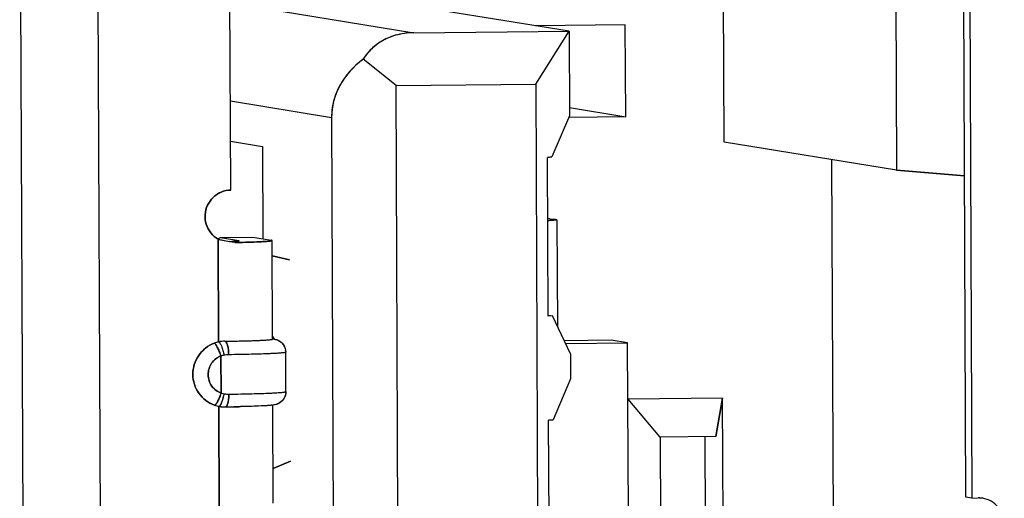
# Model space of a CAD drawing. Header units: millimetres. Extents: x 0 to 1750, y -1720 to 477.
# Tile 25 of 256: x 336.39 to 343.88, y -968.19 to -964.54. Entities that reach past the tile are written whole.
import ezdxf

# ---------------------------------------------------------------- set-up
doc = ezdxf.new("R2010")
doc.units = ezdxf.units.MM
doc.header["$LTSCALE"] = 92.51
for name, color, linetype in [('101304998_DXF_CONTINUOUS_LINE', 7, 'CONTINUOUS'), ('_101304998_1DXF_CONTINUOUS_LINE', 7, 'CONTINUOUS'), ('MANIFOLD_SOLDXF_CONTINUOUS_LINE', 7, 'CONTINUOUS')]:
    doc.layers.add(name, color=color, linetype=linetype)

msp = doc.modelspace()

# ---------------------------------------------------------------- linework, layer by layer
at = {"layer": '101304998_DXF_CONTINUOUS_LINE'}
for p, q in [((336.3883, -962.9587), (336.4523, -977.5518)), ((337.0426, -977.5459), (336.9786, -962.9528)), ((337.9948, -965.8415), (337.9854, -963.6925)), ((343.5882, -968.1772), (343.5683, -963.6369)), ((343.613, -963.6367), (343.6329, -968.1845)), ((343.0515, -963.8662), (343.0595, -965.6904)), ((341.7475, -965.4763), (341.7425, -964.3297)), ((337.9886, -964.4159), (339.388, -964.6443)), ((340.5686, -964.6326), (339.0845, -964.3904)), ((340.9959, -964.5841), (340.3131, -964.5909)), ((340.999, -965.2838), (340.9959, -964.5841)), ((339.388, -964.6443), (340.5686, -964.6326)), ((340.3142, -965.0353), (340.5686, -964.6326)), ((340.5686, -964.6326), (340.5714, -965.2773)), ((339.2516, -965.0459), (339.0017, -964.8456)), ((339.2516, -965.0459), (340.3142, -965.0353)), ((339.2969, -975.381), (339.2516, -965.0459)), ((340.3142, -965.0353), (340.3595, -975.3704)), ((338.7611, -965.2902), (337.9919, -965.1647)), ((340.5711, -965.2139), (340.999, -965.2838)), ((338.7611, -965.2902), (338.8041, -975.1056)), ((340.5714, -965.2773), (340.438, -965.5892)), ((340.999, -965.2838), (340.5715, -965.288)), ((337.9932, -965.4695), (338.2359, -965.5092)), ((343.0595, -965.6904), (341.7475, -965.4763)), ((338.2359, -965.5092), (338.239, -966.2127)), ((340.438, -965.5892), (340.4043, -965.5922)), ((340.4096, -966.8016), (340.4043, -965.5922)), ((342.5648, -965.6096), (342.5775, -968.5116)), ((343.5775, -965.732), (343.0595, -965.6904)), ((340.4222, -966.0599), (340.4439, -966.0613)), ((340.4755, -966.0658), (340.4757, -966.066)), ((340.4761, -966.0665), (340.4796, -966.8756)), ((337.8964, -966.2118), (337.9167, -966.2027)), ((337.9015, -966.997), (337.8981, -966.2155)), ((337.8981, -966.2155), (337.9841, -966.2323)), ((337.9167, -966.2027), (338.1627, -966.2003)), ((337.9167, -966.2027), (338.0547, -966.2252)), ((338.0547, -966.2252), (338.0581, -966.2261)), ((338.1627, -966.2003), (338.3006, -966.2228)), ((338.3083, -966.2261), (338.3087, -966.2255)), ((338.312, -966.9751), (338.3087, -966.2255)), ((338.4423, -966.3713), (338.3092, -966.3408)), ((340.4432, -966.7986), (340.4096, -966.8016)), ((340.4109, -966.7933), (340.4432, -966.7986)), ((340.5793, -967.0864), (340.4432, -966.7986)), ((338.0836, -966.9889), (338.1602, -966.9867)), ((338.3124, -966.9724), (338.3205, -966.9737)), ((340.8883, -966.9841), (340.5326, -966.9877)), ((341.0136, -967.0046), (340.8883, -966.9841)), ((340.5428, -967.0093), (341.0136, -967.0046)), ((341.0193, -968.304), (341.0136, -967.0046)), ((337.9211, -967.3861), (337.9199, -967.1034)), ((338.4137, -967.3745), (338.4124, -967.0746)), ((340.5793, -967.0864), (340.5802, -967.2763)), ((340.5802, -967.2763), (340.4467, -967.5882)), ((341.7364, -967.4255), (341.0182, -967.4327)), ((341.261, -967.7208), (341.0182, -967.4327)), ((341.7364, -967.4255), (341.684, -967.7166)), ((341.7428, -968.8748), (341.7364, -967.4255)), ((337.9071, -968.2681), (337.9037, -967.4866)), ((337.9133, -967.4806), (337.9169, -967.4755)), ((338.3175, -968.2245), (338.3142, -967.4749)), ((340.4467, -967.5882), (340.413, -967.5913)), ((340.4183, -968.8007), (340.413, -967.5913)), ((341.684, -967.7166), (341.261, -967.7208)), ((341.261, -967.7208), (341.2798, -972.0188)), ((341.6085, -968.8529), (341.6035, -967.7174)), ((338.3163, -967.9586), (338.449, -967.905)), ((343.6329, -968.1845), (343.5882, -968.1772)), ((343.6329, -968.1845), (343.6821, -968.184))]:
    msp.add_line(p, q, dxfattribs=at)
for centre, radius, start, end in [((340.3217, -967.8702), 1.8131, 86.82219, 87.30505), ((335.6462, -977.9951), 11.9928, 78.56114, 78.75892), ((337.8118, -955.0052), 11.2373, 271.08562, 271.26274), ((337.9538, -967.2363), 0.245, 90.82419, 102.31255), ((338.1849, -967.063), 0.1673, 34.38979, 40.55821), ((338.2905, -967.1585), 0.1872, 79.59448, 80.79994), ((338.1777, -967.0681), 0.1761, 32.01941, 34.43174), ((337.9535, -967.2357), 0.2443, 102.27919, 110.2878), ((338.3129, -967.0751), 0.0995, 0.29149, 8.92015), ((337.9812, -967.3016), 0.2075, 100.50677, 107.19407), ((337.9811, -967.3009), 0.2068, 90.77263, 100.51355), ((337.9771, -967.1923), 0.2017, 253.89114, 260.75272), ((337.501, -967.3051), 0.4519, 347.29841, 348.99213), ((337.977, -967.1925), 0.2015, 260.7508, 270.73725), ((338.3136, -967.3749), 0.1001, 351.31845, 0.22133), ((337.9506, -967.249), 0.2422, 250.7795, 258.83432), ((337.9504, -967.2498), 0.2414, 258.83874, 260.83047), ((337.95, -967.252), 0.2392, 260.83079, 262.73819), ((337.9498, -967.2539), 0.2373, 262.73878, 264.30269), ((337.9496, -967.2555), 0.2356, 264.30288, 265.76931), ((337.9494, -967.2588), 0.2323, 265.76206, 270.74284), ((337.7672, -953.3219), 14.1705, 270.75263, 270.88659), ((337.7818, -954.2637), 13.2286, 270.88635, 271.02151), ((338.2721, -967.1801), 0.3004, 277.10029, 278.07104), ((343.684, -968.3744), 0.1904, 87.15184, 90.56318), ((343.6838, -968.3783), 0.1943, 80.68939, 87.14382)]:
    msp.add_arc(centre, radius, start, end, dxfattribs=at)
for major_axis, ratio, start_param, end_param in [((-0.5213, 0.5514), 0.737071, -0.599261, 0.186137), ((0.8263, -0.0697), 0.770184, 2.424456, 3.209854)]:
    msp.add_ellipse((339.5892, -965.3164), major_axis=major_axis, ratio=ratio, start_param=start_param, end_param=end_param, dxfattribs=at)
for points in [[(337.8603, -965.8971), (337.878, -965.88), (337.8992, -965.8659), (337.9219, -965.8565)], [(337.9219, -965.8565), (337.9448, -965.8469), (337.97, -965.8417), (337.9948, -965.8415)], [(337.8178, -965.9569), (337.8281, -965.9347), (337.8428, -965.9141), (337.8603, -965.8971)], [(337.8421, -966.1671), (337.8268, -966.1478), (337.815, -966.1252), (337.8078, -966.1016)], [(337.8981, -966.2155), (337.8767, -966.2032), (337.8574, -966.1865), (337.8421, -966.1671)], [(337.9211, -967.3861), (337.9158, -967.4017), (337.9098, -967.4171), (337.9029, -967.4321)], [(337.9317, -967.4414), (337.9358, -967.4293), (337.9391, -967.4169), (337.9419, -967.4045)], [(337.9759, -967.4448), (337.9787, -967.428), (337.9797, -967.411), (337.9796, -967.394)]]:
    msp.add_open_spline(points, degree=3, dxfattribs=at)
for points, knots in [([(337.8078, -966.1016), (337.8006, -966.0781), (337.7949, -966.028), (337.8075, -965.9792), (337.8178, -965.9569)], [0, 0, 0, 0, 0.499727, 1, 1, 1, 1]), ([(340.4761, -966.0665), (340.4761, -966.0681), (340.4673, -966.0689), (340.4568, -966.0713), (340.4337, -966.0728), (340.417, -966.074), (340.407, -966.0746)], [0, 0, 0, 0, 0.069298, 0.259805, 0.571468, 1, 1, 1, 1]), ([(340.4439, -966.0613), (340.4467, -966.0615), (340.4555, -966.0623), (340.4644, -966.0631), (340.4703, -966.0642)], [0, 0, 0, 0, 0.323241, 1, 1, 1, 1]), ([(340.4703, -966.0642), (340.4709, -966.0644), (340.4726, -966.0648), (340.4745, -966.0652), (340.4755, -966.0658)], [0, 0, 0, 0, 0.338923, 1, 1, 1, 1]), ([(338.056, -966.2277), (338.0498, -966.229), (338.0316, -966.2301), (338.0136, -966.2312), (338.0018, -966.2317)], [0, 0, 0, 0, 0.347955, 1, 1, 1, 1]), ([(338.0587, -966.2266), (338.0587, -966.2269), (338.0575, -966.2274), (338.0567, -966.2276), (338.056, -966.2277)], [0, 0, 0, 0, 0.294515, 1, 1, 1, 1]), ([(338.0594, -966.2398), (338.0927, -966.239), (338.1399, -966.2378), (338.199, -966.2355), (338.2346, -966.2339), (338.2633, -966.232), (338.2852, -966.2305), (338.2991, -966.2283), (338.3065, -966.2275), (338.3083, -966.2261)], [0, 0, 0, 0, 0.399857, 0.567991, 0.711296, 0.827637, 0.915274, 0.97297, 1, 1, 1, 1]), ([(338.3087, -966.2255), (338.3087, -966.2247), (338.3049, -966.2236), (338.3027, -966.2231), (338.3006, -966.2228)], [0, 0, 0, 0, 0.282859, 1, 1, 1, 1]), ([(337.9502, -966.9914), (337.9619, -966.9912), (338.0063, -966.9906), (338.0508, -966.9897), (338.0836, -966.9889)], [0, 0, 0, 0, 0.261276, 1, 1, 1, 1]), ([(337.9783, -967.0941), (337.9782, -967.0701), (337.9749, -967.037), (337.9642, -967.0028), (337.9545, -966.9918), (337.9502, -966.9914)], [0, 0, 0, 0, 0.654115, 0.881875, 1, 1, 1, 1]), ([(338.1602, -966.9867), (338.1659, -966.9865), (338.187, -966.9858), (338.2081, -966.9849), (338.2234, -966.9842)], [0, 0, 0, 0, 0.271409, 1, 1, 1, 1]), ([(338.2234, -966.9842), (338.2361, -966.9836), (338.2581, -966.9824), (338.2835, -966.9804), (338.2982, -966.9788), (338.3056, -966.9777), (338.3094, -966.9768), (338.312, -966.9757), (338.312, -966.9751)], [0, 0, 0, 0, 0.426491, 0.738727, 0.849823, 0.930192, 0.979595, 1, 1, 1, 1]), ([(338.3243, -966.9744), (338.3263, -966.9747), (338.3368, -966.9769), (338.3471, -966.9802), (338.355, -966.9841)], [0, 0, 0, 0, 0.181249, 1, 1, 1, 1]), ([(338.355, -966.9841), (338.369, -966.991), (338.3955, -967.0118), (338.4086, -967.0432), (338.4112, -967.0597)], [0, 0, 0, 0, 0.483419, 1, 1, 1, 1]), ([(337.8708, -967.4777), (337.8238, -967.4613), (337.7377, -967.3963), (337.6901, -967.2436), (337.7365, -967.0905), (337.8218, -967.0239), (337.8688, -967.0065)], [0, 0, 0, 0, 0.248281, 0.498937, 0.750386, 1, 1, 1, 1]), ([(337.8688, -967.0065), (337.8726, -967.0072), (337.881, -967.0186), (337.8931, -967.0385), (337.9069, -967.069), (337.9157, -967.0917), (337.9199, -967.1034)], [0, 0, 0, 0, 0.106308, 0.338649, 0.662958, 1, 1, 1, 1]), ([(337.9015, -966.997), (337.9056, -966.9974), (337.9145, -967.0089), (337.9245, -967.03), (337.9352, -967.0618), (337.9409, -967.0854), (337.9434, -967.0976)], [0, 0, 0, 0, 0.110353, 0.34126, 0.663666, 1, 1, 1, 1]), ([(337.9199, -967.1034), (337.8917, -967.1139), (337.8405, -967.1537), (337.8127, -967.2456), (337.8412, -967.3373), (337.8929, -967.3761), (337.9211, -967.3861)], [0, 0, 0, 0, 0.249583, 0.501063, 0.75175, 1, 1, 1, 1]), ([(338.4124, -967.0746), (338.4124, -967.0755), (338.4089, -967.0767), (338.4037, -967.0779), (338.3936, -967.0794), (338.3735, -967.0815), (338.3389, -967.0839), (338.2877, -967.0865), (338.224, -967.0889), (338.1496, -967.091), (338.0665, -967.0928), (338.0084, -967.0937), (337.9783, -967.0941)], [0, 0, 0, 0, 0.005596, 0.019429, 0.041969, 0.073122, 0.160581, 0.279627, 0.427165, 0.599498, 0.792341, 1, 1, 1, 1]), ([(337.9029, -967.4321), (337.898, -967.4429), (337.8897, -967.4582), (337.8792, -967.4747), (337.8736, -967.4772)], [0, 0, 0, 0, 0.656434, 1, 1, 1, 1]), ([(337.9169, -967.4755), (337.9182, -967.4734), (337.9242, -967.4625), (337.9286, -967.4508), (337.9317, -967.4414)], [0, 0, 0, 0, 0.203136, 1, 1, 1, 1]), ([(337.9628, -967.4848), (337.9643, -967.4827), (337.9711, -967.4702), (337.9741, -967.4562), (337.9759, -967.4448)], [0, 0, 0, 0, 0.184347, 1, 1, 1, 1]), ([(337.9796, -967.394), (338.0098, -967.3936), (338.0679, -967.3927), (338.151, -967.3909), (338.2253, -967.3887), (338.289, -967.3863), (338.3402, -967.3837), (338.3748, -967.3813), (338.3949, -967.3792), (338.405, -967.3777), (338.4102, -967.3766), (338.4137, -967.3753), (338.4137, -967.3745)], [0, 0, 0, 0, 0.207659, 0.400502, 0.572835, 0.720373, 0.839419, 0.926878, 0.958031, 0.980571, 0.994404, 1, 1, 1, 1]), ([(338.4126, -967.39), (338.4102, -967.4059), (338.3978, -967.436), (338.3607, -967.4677), (338.3299, -967.4753), (338.3142, -967.4775)], [0, 0, 0, 0, 0.341794, 0.663003, 1, 1, 1, 1]), ([(337.8736, -967.4772), (337.8731, -967.4774), (337.8722, -967.4778), (337.8712, -967.4778), (337.8708, -967.4777)], [0, 0, 0, 0, 0.544748, 1, 1, 1, 1]), ([(337.9037, -967.4866), (337.9044, -967.4867), (337.9083, -967.4864), (337.9113, -967.4831), (337.9133, -967.4806)], [0, 0, 0, 0, 0.179345, 1, 1, 1, 1]), ([(337.9533, -967.4912), (337.9541, -967.4911), (337.958, -967.4904), (337.961, -967.4873), (337.9628, -967.4848)], [0, 0, 0, 0, 0.203414, 1, 1, 1, 1]), ([(338.2731, -967.4814), (338.2575, -967.4825), (338.1724, -967.487), (338.0871, -967.4889), (338.0176, -967.4902)], [0, 0, 0, 0, 0.184278, 1, 1, 1, 1]), ([(338.3092, -967.4782), (338.3065, -967.4785), (338.2945, -967.4798), (338.2825, -967.4807), (338.2731, -967.4814)], [0, 0, 0, 0, 0.223318, 1, 1, 1, 1])]:
    msp.add_open_spline(points, degree=3, knots=knots, dxfattribs=at)
at = {"layer": '_101304998_1DXF_CONTINUOUS_LINE'}
for p, q in [((343.0515, -963.8662), (343.0595, -965.6904)), ((341.7475, -965.4763), (341.7425, -964.3297)), ((337.9886, -964.4159), (339.388, -964.6443)), ((340.5686, -964.6326), (339.0845, -964.3904)), ((340.9959, -964.5841), (340.3131, -964.5909)), ((340.999, -965.2838), (340.9959, -964.5841)), ((339.388, -964.6443), (340.5686, -964.6326)), ((340.3142, -965.0353), (340.5686, -964.6326)), ((340.5686, -964.6326), (340.5714, -965.2773)), ((339.2516, -965.0459), (339.0017, -964.8456)), ((339.2516, -965.0459), (340.3142, -965.0353)), ((339.2969, -975.381), (339.2516, -965.0459)), ((340.3142, -965.0353), (340.3595, -975.3704)), ((338.7611, -965.2902), (337.9919, -965.1647)), ((340.5711, -965.2139), (340.999, -965.2838)), ((338.7611, -965.2902), (338.8041, -975.1056)), ((340.5714, -965.2773), (340.438, -965.5892)), ((340.999, -965.2838), (340.5668, -965.2881)), ((337.9932, -965.4695), (338.2359, -965.5092)), ((343.0595, -965.6904), (341.7475, -965.4763)), ((338.2359, -965.5092), (338.239, -966.2127)), ((340.4043, -965.5922), (340.438, -965.5892)), ((340.4096, -966.8016), (340.4043, -965.5922)), ((342.5648, -965.6096), (342.5775, -968.5116)), ((343.0595, -965.6904), (343.5775, -965.732)), ((340.4222, -966.0599), (340.4243, -966.06)), ((340.4243, -966.06), (340.4439, -966.0613)), ((340.4439, -966.0613), (340.4445, -966.0613)), ((340.4761, -966.0665), (340.4796, -966.8756)), ((340.4432, -966.7986), (340.4096, -966.8016)), ((340.4109, -966.7933), (340.4432, -966.7986)), ((340.5793, -967.0864), (340.4432, -966.7986)), ((340.8883, -966.9841), (340.5326, -966.9877)), ((341.0136, -967.0046), (340.8883, -966.9841)), ((340.5428, -967.0093), (341.0136, -967.0046)), ((341.0193, -968.304), (341.0136, -967.0046)), ((340.5793, -967.0864), (340.5802, -967.2763)), ((340.5802, -967.2763), (340.4467, -967.5882)), ((341.7364, -967.4255), (341.0182, -967.4327)), ((341.261, -967.7208), (341.0182, -967.4327)), ((341.684, -967.7166), (341.7364, -967.4255)), ((341.7428, -968.8748), (341.7364, -967.4255)), ((340.413, -967.5913), (340.4467, -967.5882)), ((340.4183, -968.8007), (340.413, -967.5913)), ((341.684, -967.7166), (341.261, -967.7208)), ((341.261, -967.7208), (341.2798, -972.0188)), ((341.6085, -968.8529), (341.6035, -967.7174))]:
    msp.add_line(p, q, dxfattribs=at)
msp.add_arc((340.318, -967.9385), 1.8815, 86.82689, 87.30865, dxfattribs=at)
for points, knots in [([(339.388, -964.6443), (339.3403, -964.6447), (339.271, -964.6528), (339.1886, -964.6831), (339.1236, -964.718), (339.0694, -964.7605), (339.0269, -964.8084), (339.0096, -964.8332), (339.0017, -964.8456)], [0, 0, 0, 0, 0.314971, 0.452722, 0.577869, 0.800976, 0.902772, 1, 1, 1, 1]), ([(339.0017, -964.8456), (338.9867, -964.8568), (338.9568, -964.8807), (338.8995, -964.9356), (338.8339, -965.0194), (338.7737, -965.1436), (338.7608, -965.2401), (338.7611, -965.2902)], [0, 0, 0, 0, 0.107501, 0.218457, 0.453738, 0.713175, 1, 1, 1, 1]), ([(340.4761, -966.0665), (340.4761, -966.067), (340.4742, -966.068), (340.4711, -966.0688), (340.4654, -966.0698), (340.4577, -966.0707), (340.4478, -966.0717), (340.4305, -966.0732), (340.4165, -966.074), (340.4065, -966.0746)], [0, 0, 0, 0, 0.021397, 0.070881, 0.150832, 0.261387, 0.402211, 0.572765, 1, 1, 1, 1]), ([(340.4445, -966.0613), (340.4472, -966.0616), (340.4559, -966.0623), (340.4645, -966.0631), (340.4703, -966.0642)], [0, 0, 0, 0, 0.322499, 1, 1, 1, 1])]:
    msp.add_open_spline(points, degree=3, knots=knots, dxfattribs=at)
at = {"layer": 'MANIFOLD_SOLDXF_CONTINUOUS_LINE'}
for p, q in [((336.3883, -962.9587), (336.4523, -977.5518)), ((337.0426, -977.5459), (336.9786, -962.9528)), ((337.9948, -965.8415), (337.9854, -963.6925)), ((343.5882, -968.1772), (343.5683, -963.6371)), ((343.613, -963.6367), (343.6329, -968.1845)), ((337.8964, -966.2118), (337.9167, -966.2027)), ((337.8981, -966.2155), (337.9015, -966.997)), ((337.8981, -966.2155), (337.903, -966.2165)), ((337.903, -966.2165), (337.9841, -966.2323)), ((337.9167, -966.2027), (338.1627, -966.2003)), ((337.9167, -966.2027), (338.0547, -966.2252)), ((337.9841, -966.2323), (338.01, -966.2313)), ((338.0463, -966.24), (338.0247, -966.2405)), ((338.1627, -966.2003), (338.3006, -966.2228)), ((338.312, -966.9751), (338.3087, -966.2255)), ((338.3092, -966.3408), (338.4423, -966.3713)), ((338.3124, -966.9724), (338.3205, -966.9737)), ((337.9199, -967.1034), (337.9211, -967.3861)), ((338.4137, -967.3745), (338.4124, -967.0746)), ((337.9037, -967.4866), (337.9071, -968.2681)), ((337.9196, -967.4892), (337.9262, -967.49)), ((337.9262, -967.49), (337.9285, -967.4902)), ((337.9285, -967.4902), (337.9322, -967.4905)), ((337.9322, -967.4905), (337.9354, -967.4907)), ((337.9354, -967.4907), (337.9379, -967.4908)), ((337.9379, -967.4908), (337.9476, -967.4912)), ((337.9476, -967.4912), (337.9533, -967.4912)), ((338.3175, -968.2245), (338.3142, -967.4775)), ((338.449, -967.905), (338.3163, -967.9586)), ((343.6329, -968.1845), (343.5882, -968.1772)), ((343.6329, -968.1845), (343.6821, -968.184))]:
    msp.add_line(p, q, dxfattribs=at)
for centre, radius, start, end in [((335.4563, -978.9372), 12.9539, 78.56419, 78.74723), ((337.9538, -967.2363), 0.245, 90.82418, 102.31256), ((337.7662, -952.9823), 14.0103, 270.75261, 270.94226), ((338.1943, -967.0545), 0.1548, 38.34126, 40.46833), ((338.1846, -967.0619), 0.1668, 31.43471, 38.26944), ((338.3049, -967.0694), 0.097, 80.74141, 81.86297), ((337.9535, -967.2357), 0.2443, 102.2792, 110.2878), ((337.9812, -967.3016), 0.2075, 100.50677, 107.19407), ((337.9811, -967.3009), 0.2068, 90.77262, 100.51355), ((337.9771, -967.1923), 0.2017, 253.89114, 260.75272), ((337.6113, -967.3346), 0.3377, 341.54565, 343.89038), ((337.977, -967.193), 0.201, 260.73752, 270.75054), ((337.9506, -967.249), 0.2422, 250.7795, 258.83431), ((337.9503, -967.2501), 0.2411, 258.83766, 261.4602), ((337.95, -967.2523), 0.2389, 261.46257, 262.69023), ((337.7713, -953.6106), 13.8818, 270.75106, 270.94558), ((337.7983, -955.21), 12.2821, 270.94288, 271.15542), ((337.8215, -956.3648), 11.127, 271.15589, 271.26953), ((338.2663, -967.1218), 0.359, 276.32718, 277.67422), ((343.684, -968.3774), 0.1934, 87.4605, 90.56686), ((343.684, -968.3779), 0.1939, 80.74033, 87.46103)]:
    msp.add_arc(centre, radius, start, end, dxfattribs=at)
for points, knots in [([(337.9219, -965.8565), (337.9049, -965.8636), (337.8833, -965.8764), (337.8648, -965.8928), (337.8603, -965.8971)], [0, 0, 0, 0, 0.74887, 1, 1, 1, 1]), ([(337.8178, -965.9569), (337.8075, -965.9792), (337.7948, -966.028), (337.8006, -966.0781), (337.8078, -966.1016)], [0, 0, 0, 0, 0.500279, 1, 1, 1, 1]), ([(338.01, -966.2313), (338.0199, -966.2309), (338.0353, -966.2299), (338.0507, -966.2288), (338.056, -966.2277)], [0, 0, 0, 0, 0.647398, 1, 1, 1, 1]), ([(338.2594, -966.2323), (338.2298, -966.2343), (338.1588, -966.2373), (338.0877, -966.2392), (338.0463, -966.24)], [0, 0, 0, 0, 0.417239, 1, 1, 1, 1]), ([(338.056, -966.2277), (338.0567, -966.2276), (338.0575, -966.2274), (338.0587, -966.2269), (338.0587, -966.2266)], [0, 0, 0, 0, 0.705289, 1, 1, 1, 1]), ([(338.3087, -966.2255), (338.3087, -966.2259), (338.3075, -966.2267), (338.3052, -966.2273), (338.3012, -966.2282), (338.2929, -966.2294), (338.2788, -966.2309), (338.2665, -966.2318), (338.2594, -966.2323)], [0, 0, 0, 0, 0.023095, 0.072889, 0.152578, 0.262529, 0.572596, 1, 1, 1, 1]), ([(337.9502, -966.9914), (337.9545, -966.9918), (337.9608, -966.9988), (337.966, -967.01), (337.9723, -967.0293), (337.9769, -967.0577), (337.9783, -967.0818), (337.9783, -967.0941)], [0, 0, 0, 0, 0.117904, 0.217718, 0.345854, 0.664007, 1, 1, 1, 1]), ([(337.9966, -966.9907), (338.006, -966.9905), (338.0417, -966.9899), (338.0775, -966.9891), (338.1038, -966.9884)], [0, 0, 0, 0, 0.262162, 1, 1, 1, 1]), ([(338.1038, -966.9884), (338.1192, -966.988), (338.1482, -966.9872), (338.1892, -966.9857), (338.2249, -966.9842), (338.2549, -966.9825), (338.2786, -966.9808), (338.2944, -966.9793), (338.3036, -966.978), (338.308, -966.9771), (338.3106, -966.9764), (338.312, -966.9755), (338.312, -966.9751)], [0, 0, 0, 0, 0.219733, 0.416857, 0.588624, 0.732645, 0.846933, 0.929944, 0.959386, 0.980708, 0.993984, 1, 1, 1, 1]), ([(338.3205, -966.9737), (338.3228, -966.9741), (338.3362, -966.9765), (338.3494, -966.9809), (338.3593, -966.9863)], [0, 0, 0, 0, 0.170465, 1, 1, 1, 1]), ([(338.3593, -966.9863), (338.3746, -966.9946), (338.4021, -967.0201), (338.4124, -967.0564), (338.4124, -967.0746)], [0, 0, 0, 0, 0.488256, 1, 1, 1, 1]), ([(337.8688, -967.0065), (337.845, -967.0153), (337.8, -967.0405), (337.747, -967.0969), (337.7133, -967.1668), (337.7057, -967.2182), (337.7058, -967.2438)], [0, 0, 0, 0, 0.248487, 0.498222, 0.748934, 1, 1, 1, 1]), ([(337.9199, -967.1034), (337.9157, -967.0917), (337.9069, -967.0689), (337.8947, -967.0423), (337.8847, -967.0244), (337.8786, -967.015), (337.8736, -967.0092), (337.8702, -967.0068), (337.8688, -967.0065)], [0, 0, 0, 0, 0.336539, 0.660366, 0.791445, 0.892547, 0.960648, 1, 1, 1, 1]), ([(337.9015, -966.997), (337.9031, -966.9972), (337.9069, -966.9995), (337.9148, -967.0094), (337.9247, -967.0305), (337.9351, -967.0617), (337.9409, -967.0854), (337.9434, -967.0976)], [0, 0, 0, 0, 0.043088, 0.112096, 0.34255, 0.664325, 1, 1, 1, 1]), ([(337.8221, -967.2457), (337.822, -967.2304), (337.8266, -967.1995), (337.8468, -967.1576), (337.8786, -967.1237), (337.9056, -967.1086), (337.9199, -967.1034)], [0, 0, 0, 0, 0.251073, 0.501778, 0.751505, 1, 1, 1, 1]), ([(338.4124, -967.0746), (338.4124, -967.0755), (338.4089, -967.0767), (338.4037, -967.0779), (338.3936, -967.0794), (338.3803, -967.0807), (338.3631, -967.0822), (338.3424, -967.0836), (338.3182, -967.0849), (338.2796, -967.0868), (338.224, -967.0889), (338.1497, -967.091), (338.0666, -967.0928), (338.0085, -967.0937), (337.9783, -967.0941)], [0, 0, 0, 0, 0.005618, 0.019455, 0.04197, 0.073117, 0.112723, 0.160546, 0.216287, 0.279585, 0.427177, 0.59951, 0.79211, 1, 1, 1, 1]), ([(337.7058, -967.2438), (337.7059, -967.2693), (337.7139, -967.3205), (337.7483, -967.3897), (337.8018, -967.4452), (337.8471, -967.4694), (337.8708, -967.4777)], [0, 0, 0, 0, 0.251669, 0.5023, 0.751665, 1, 1, 1, 1]), ([(337.9211, -967.3861), (337.9068, -967.3811), (337.8797, -967.3665), (337.8476, -967.3333), (337.827, -967.2917), (337.8222, -967.261), (337.8221, -967.2457)], [0, 0, 0, 0, 0.248343, 0.4977, 0.748323, 1, 1, 1, 1]), ([(337.8708, -967.4777), (337.8721, -967.4779), (337.8757, -967.4764), (337.8838, -967.4681), (337.8952, -967.4491), (337.9086, -967.4202), (337.9171, -967.3978), (337.9211, -967.3861)], [0, 0, 0, 0, 0.037027, 0.100593, 0.326316, 0.652666, 1, 1, 1, 1]), ([(337.9129, -967.4811), (337.9167, -967.4765), (337.9238, -967.4634), (337.929, -967.4497), (337.9317, -967.4415)], [0, 0, 0, 0, 0.411161, 1, 1, 1, 1]), ([(337.9358, -967.4283), (337.9367, -967.4253), (337.94, -967.413), (337.9428, -967.4007), (337.9447, -967.3914)], [0, 0, 0, 0, 0.252848, 1, 1, 1, 1]), ([(337.9796, -967.394), (337.9797, -967.4059), (337.9786, -967.429), (337.9745, -967.4562), (337.9686, -967.4744), (337.9637, -967.4848), (337.9574, -967.4911), (337.9533, -967.4912)], [0, 0, 0, 0, 0.341939, 0.659758, 0.786215, 0.884034, 1, 1, 1, 1]), ([(337.9796, -967.394), (338.0098, -967.3936), (338.0679, -967.3927), (338.151, -967.3909), (338.2253, -967.3887), (338.2809, -967.3866), (338.3195, -967.3848), (338.3437, -967.3834), (338.3644, -967.382), (338.3816, -967.3806), (338.3949, -967.3792), (338.405, -967.3777), (338.4102, -967.3766), (338.4138, -967.3753), (338.4137, -967.3745)], [0, 0, 0, 0, 0.20789, 0.40049, 0.572823, 0.720415, 0.783713, 0.839454, 0.887277, 0.926883, 0.95803, 0.980545, 0.994382, 1, 1, 1, 1]), ([(338.4137, -967.3745), (338.4138, -967.3918), (338.4048, -967.4265), (338.3715, -967.4607), (338.3385, -967.4737), (338.3206, -967.4767), (338.3142, -967.4775)], [0, 0, 0, 0, 0.332098, 0.652421, 0.876591, 1, 1, 1, 1]), ([(337.9037, -967.4866), (337.9043, -967.4867), (337.9081, -967.4864), (337.911, -967.4834), (337.9129, -967.4811)], [0, 0, 0, 0, 0.182093, 1, 1, 1, 1]), ([(338.2687, -967.4817), (338.2403, -967.4836), (338.1734, -967.4865), (338.1065, -967.4883), (338.068, -967.4892)], [0, 0, 0, 0, 0.425674, 1, 1, 1, 1]), ([(338.3058, -967.4786), (338.3031, -967.4789), (338.2907, -967.4801), (338.2784, -967.4811), (338.2687, -967.4817)], [0, 0, 0, 0, 0.222372, 1, 1, 1, 1]), ([(343.8798, -968.382), (343.8797, -968.3588), (343.8714, -968.3121), (343.836, -968.251), (343.7821, -968.2059), (343.7378, -968.1902), (343.7152, -968.1865)], [0, 0, 0, 0, 0.251867, 0.5025, 0.751715, 1, 1, 1, 1])]:
    msp.add_open_spline(points, degree=3, knots=knots, dxfattribs=at)
for points in [[(337.9948, -965.8415), (337.97, -965.8417), (337.9448, -965.8469), (337.9219, -965.8565)], [(337.8603, -965.8971), (337.8428, -965.9141), (337.8281, -965.9347), (337.8178, -965.9569)], [(337.8078, -966.1016), (337.815, -966.1252), (337.8268, -966.1478), (337.8421, -966.1671)], [(337.8421, -966.1671), (337.8574, -966.1865), (337.8767, -966.2032), (337.8981, -966.2155)]]:
    msp.add_open_spline(points, degree=3, dxfattribs=at)

doc.saveas('drawing.dxf')
